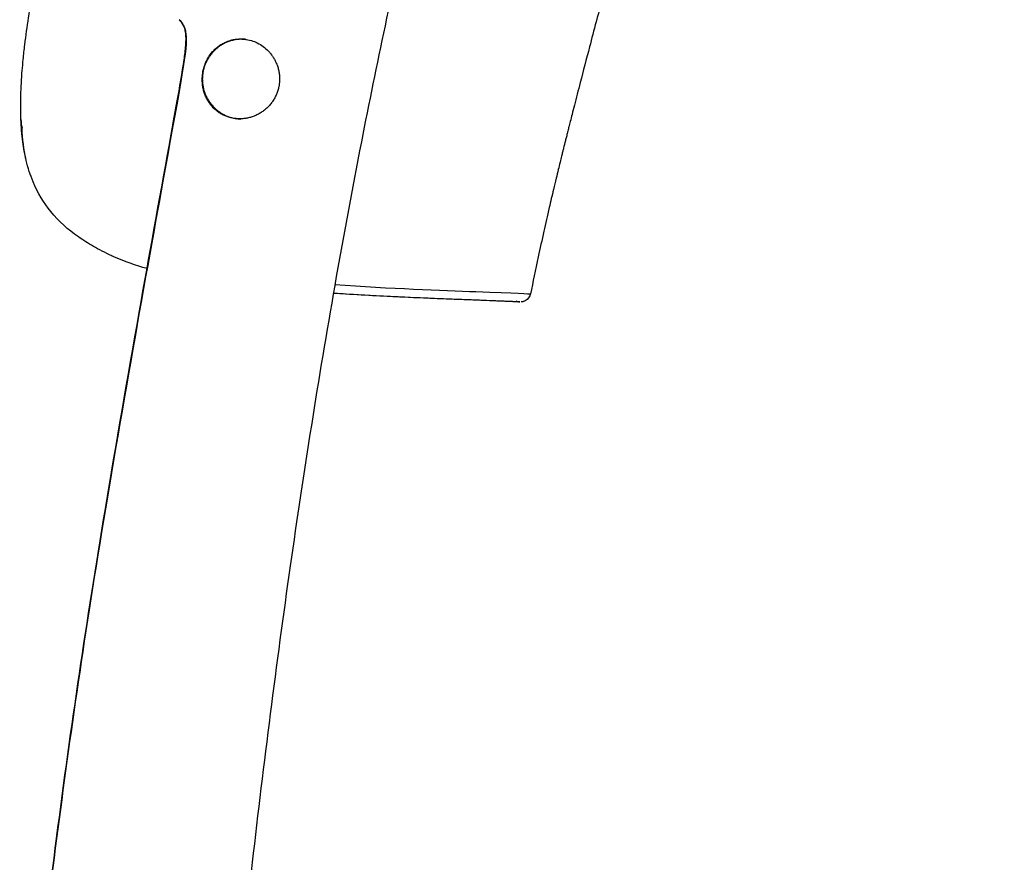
# Model space of a CAD drawing. Header units: millimetres. Extents: x -51070 to 51016057, y -411665 to 5485636.
# Tile 26 of 27: x 51015965 to 51016057, y 5484972 to 5485051. Entities that reach past the tile are written whole.
import ezdxf

# ---------------------------------------------------------------- set-up
doc = ezdxf.new("R2010")
doc.units = ezdxf.units.MM
doc.layers.add('08-01-2026-telaio-080126', color=7, linetype='Continuous', true_color=0x000000)

msp = doc.modelspace()

# ---------------------------------------------------------------- linework, layer by layer
at = {"layer": '08-01-2026-telaio-080126', "color": 7}
for points, knots in [([(51016057.241, 5485167.638), (51016056.258, 5485165.748), (51016055.228, 5485163.752), (51016053.933, 5485161.118), (51016053.436, 5485160.107), (51016052.9, 5485159.003), (51016052.309, 5485157.77), (51016051.719, 5485156.538), (51016051.073, 5485155.177), (51016050.379, 5485153.681), (51016049.511, 5485151.811), (51016048.565, 5485149.73), (51016047.578, 5485147.453), (51016046.591, 5485145.176), (51016045.562, 5485142.703), (51016044.519, 5485140.046), (51016043.684, 5485137.92), (51016042.841, 5485135.675), (51016042.005, 5485133.315), (51016041.378, 5485131.545), (51016040.755, 5485129.709), (51016040.141, 5485127.822), (51016039.526, 5485125.935), (51016038.919, 5485123.996), (51016038.32, 5485122.027), (51016037.722, 5485120.058), (51016037.132, 5485118.059), (51016036.552, 5485116.05), (51016035.973, 5485114.042), (51016035.404, 5485112.023), (51016034.846, 5485110.015), (51016034.289, 5485108.006), (51016033.743, 5485106.009), (51016033.211, 5485104.041), (51016032.678, 5485102.073), (51016032.159, 5485100.135), (51016031.655, 5485098.251), (51016031.151, 5485096.367), (51016030.662, 5485094.537), (51016030.186, 5485092.755), (51016029.71, 5485090.974), (51016029.246, 5485089.243), (51016028.792, 5485087.545), (51016028.187, 5485085.281), (51016027.597, 5485083.077), (51016027.016, 5485080.902), (51016026.434, 5485078.728), (51016025.86, 5485076.582), (51016025.285, 5485074.435), (51016024.711, 5485072.288), (51016024.136, 5485070.14), (51016023.551, 5485067.953), (51016023.112, 5485066.313), (51016022.667, 5485064.652), (51016022.221, 5485062.982), (51016021.774, 5485061.313), (51016021.326, 5485059.635), (51016020.883, 5485057.97), (51016020.513, 5485056.582), (51016020.146, 5485055.204), (51016019.786, 5485053.845), (51016019.498, 5485052.758), (51016019.214, 5485051.683), (51016018.936, 5485050.627), (51016018.727, 5485049.835), (51016018.522, 5485049.053), (51016018.321, 5485048.284), (51016018.019, 5485047.131), (51016017.726, 5485046.006), (51016017.444, 5485044.919), (51016017.35, 5485044.556), (51016017.258, 5485044.198), (51016017.166, 5485043.844), (51016017.075, 5485043.49), (51016016.985, 5485043.14), (51016016.897, 5485042.795), (51016016.823, 5485042.508), (51016016.751, 5485042.224), (51016016.679, 5485041.943), (51016016.622, 5485041.718), (51016016.565, 5485041.496), (51016016.509, 5485041.276), (51016016.468, 5485041.111), (51016016.426, 5485040.947), (51016016.385, 5485040.785), (51016016.351, 5485040.649), (51016016.317, 5485040.515), (51016016.283, 5485040.381), (51016016.256, 5485040.275), (51016016.229, 5485040.169), (51016016.203, 5485040.063), (51016016.183, 5485039.984), (51016016.163, 5485039.904), (51016016.143, 5485039.826), (51016016.127, 5485039.762), (51016016.111, 5485039.697), (51016016.095, 5485039.632), (51016016.083, 5485039.586), (51016016.071, 5485039.539), (51016016.06, 5485039.495), (51016016.054, 5485039.469), (51016016.048, 5485039.445), (51016016.041, 5485039.418), (51016016.037, 5485039.401), (51016016.032, 5485039.383), (51016016.029, 5485039.368), (51016016.026, 5485039.357), (51016016.023, 5485039.348), (51016016.018, 5485039.328), (51016016.013, 5485039.308), (51016016.006, 5485039.277), (51016015.999, 5485039.249), (51016015.987, 5485039.2), (51016015.977, 5485039.162), (51016015.966, 5485039.12), (51016015.951, 5485039.059), (51016015.935, 5485038.992), (51016015.918, 5485038.927), (51016015.899, 5485038.849), (51016015.881, 5485038.775), (51016015.862, 5485038.701), (51016015.838, 5485038.602), (51016015.813, 5485038.501), (51016015.788, 5485038.402), (51016015.758, 5485038.279), (51016015.727, 5485038.157), (51016015.697, 5485038.035), (51016015.649, 5485037.841), (51016015.602, 5485037.649), (51016015.556, 5485037.459), (51016015.497, 5485037.222), (51016015.44, 5485036.988), (51016015.384, 5485036.758), (51016015.317, 5485036.482), (51016015.252, 5485036.211), (51016015.188, 5485035.945), (51016015.102, 5485035.591), (51016015.019, 5485035.244), (51016014.939, 5485034.906), (51016014.798, 5485034.314), (51016014.665, 5485033.747), (51016014.538, 5485033.2), (51016014.357, 5485032.42), (51016014.19, 5485031.684), (51016014.033, 5485030.981), (51016013.844, 5485030.139), (51016013.671, 5485029.346), (51016013.509, 5485028.587), (51016013.245, 5485027.357), (51016013.009, 5485026.217), (51016012.781, 5485025.1)], [0.40033, 0.40033, 0.40033, 0.40033, 7.663058, 7.663058, 7.663058, 11.383824, 11.383824, 11.383824, 15.906077, 15.906077, 15.906077, 22.735353, 22.735353, 22.735353, 30.750097, 30.750097, 30.750097, 37.935719, 37.935719, 37.935719, 43.736918, 43.736918, 43.736918, 49.811449, 49.811449, 49.811449, 56.043824, 56.043824, 56.043824, 62.316177, 62.316177, 62.316177, 68.509663, 68.509663, 68.509663, 74.504844, 74.504844, 74.504844, 80.193582, 80.193582, 80.193582, 85.587464, 85.587464, 85.587464, 92.463207, 92.463207, 92.463207, 99.158089, 99.158089, 99.158089, 105.868018, 105.868018, 105.868018, 111.013654, 111.013654, 111.013654, 116.201639, 116.201639, 116.201639, 120.470045, 120.470045, 120.470045, 123.798234, 123.798234, 123.798234, 126.220335, 126.220335, 126.220335, 129.698151, 129.698151, 129.698151, 130.808421, 130.808421, 130.808421, 131.891033, 131.891033, 131.891033, 132.770709, 132.770709, 132.770709, 133.458951, 133.458951, 133.458951, 133.965711, 133.965711, 133.965711, 134.381729, 134.381729, 134.381729, 134.710149, 134.710149, 134.710149, 134.95399, 134.95399, 134.95399, 135.154797, 135.154797, 135.154797, 135.296205, 135.296205, 135.296205, 135.375396, 135.375396, 135.375396, 135.426412, 135.426412, 135.426412, 135.468261, 135.468261, 135.468261, 135.549546, 135.549546, 135.549546, 135.682739, 135.682739, 135.682739, 135.881258, 135.881258, 135.881258, 136.114193, 136.114193, 136.114193, 136.421645, 136.421645, 136.421645, 136.79991, 136.79991, 136.79991, 137.393466, 137.393466, 137.393466, 138.1146, 138.1146, 138.1146, 138.951106, 138.951106, 138.951106, 140.019764, 140.019764, 140.019764, 141.77183, 141.77183, 141.77183, 144.047704, 144.047704, 144.047704, 146.498639, 146.498639, 146.498639, 150.031813, 150.031813, 150.031813, 150.031813]), ([(51016057.241, 5485167.638), (51016056.258, 5485165.748), (51016055.228, 5485163.752), (51016053.933, 5485161.118), (51016053.436, 5485160.107), (51016052.9, 5485159.003), (51016052.309, 5485157.77), (51016051.719, 5485156.538), (51016051.073, 5485155.177), (51016050.379, 5485153.681), (51016049.511, 5485151.811), (51016048.565, 5485149.73), (51016047.578, 5485147.453), (51016046.591, 5485145.176), (51016045.562, 5485142.703), (51016044.519, 5485140.046), (51016043.684, 5485137.92), (51016042.841, 5485135.675), (51016042.005, 5485133.315), (51016041.378, 5485131.545), (51016040.755, 5485129.709), (51016040.141, 5485127.822), (51016039.526, 5485125.935), (51016038.919, 5485123.996), (51016038.32, 5485122.027), (51016037.722, 5485120.058), (51016037.132, 5485118.059), (51016036.552, 5485116.05), (51016035.973, 5485114.042), (51016035.404, 5485112.023), (51016034.846, 5485110.015), (51016034.289, 5485108.006), (51016033.743, 5485106.009), (51016033.211, 5485104.041), (51016032.678, 5485102.073), (51016032.159, 5485100.135), (51016031.655, 5485098.251), (51016031.151, 5485096.367), (51016030.662, 5485094.537), (51016030.186, 5485092.755), (51016029.71, 5485090.974), (51016029.246, 5485089.243), (51016028.792, 5485087.545), (51016028.187, 5485085.281), (51016027.597, 5485083.077), (51016027.016, 5485080.902), (51016026.434, 5485078.728), (51016025.86, 5485076.582), (51016025.285, 5485074.435), (51016024.711, 5485072.288), (51016024.136, 5485070.14), (51016023.551, 5485067.953), (51016023.112, 5485066.313), (51016022.667, 5485064.652), (51016022.221, 5485062.982), (51016021.774, 5485061.313), (51016021.326, 5485059.635), (51016020.883, 5485057.97), (51016020.513, 5485056.582), (51016020.146, 5485055.204), (51016019.786, 5485053.845), (51016019.498, 5485052.758), (51016019.214, 5485051.683), (51016018.936, 5485050.627), (51016018.727, 5485049.835), (51016018.522, 5485049.053), (51016018.321, 5485048.284), (51016018.019, 5485047.131), (51016017.726, 5485046.006), (51016017.444, 5485044.919), (51016017.35, 5485044.556), (51016017.258, 5485044.198), (51016017.166, 5485043.844), (51016017.075, 5485043.49), (51016016.985, 5485043.14), (51016016.897, 5485042.795), (51016016.823, 5485042.508), (51016016.751, 5485042.224), (51016016.679, 5485041.943), (51016016.622, 5485041.718), (51016016.565, 5485041.496), (51016016.509, 5485041.276), (51016016.468, 5485041.111), (51016016.426, 5485040.947), (51016016.385, 5485040.785), (51016016.351, 5485040.649), (51016016.317, 5485040.515), (51016016.283, 5485040.381), (51016016.256, 5485040.275), (51016016.229, 5485040.169), (51016016.203, 5485040.063), (51016016.183, 5485039.984), (51016016.163, 5485039.904), (51016016.143, 5485039.826), (51016016.127, 5485039.762), (51016016.111, 5485039.697), (51016016.095, 5485039.632), (51016016.083, 5485039.586), (51016016.071, 5485039.539), (51016016.06, 5485039.495), (51016016.054, 5485039.469), (51016016.048, 5485039.445), (51016016.041, 5485039.418), (51016016.037, 5485039.401), (51016016.032, 5485039.383), (51016016.029, 5485039.368), (51016016.026, 5485039.357), (51016016.023, 5485039.348), (51016016.018, 5485039.328), (51016016.013, 5485039.308), (51016016.006, 5485039.277), (51016015.999, 5485039.249), (51016015.987, 5485039.2), (51016015.977, 5485039.162), (51016015.966, 5485039.12), (51016015.951, 5485039.059), (51016015.935, 5485038.992), (51016015.918, 5485038.927), (51016015.899, 5485038.849), (51016015.881, 5485038.775), (51016015.862, 5485038.701), (51016015.838, 5485038.602), (51016015.813, 5485038.501), (51016015.788, 5485038.402), (51016015.758, 5485038.279), (51016015.727, 5485038.157), (51016015.697, 5485038.035), (51016015.649, 5485037.841), (51016015.602, 5485037.649), (51016015.556, 5485037.459), (51016015.497, 5485037.222), (51016015.44, 5485036.988), (51016015.384, 5485036.758), (51016015.317, 5485036.482), (51016015.252, 5485036.211), (51016015.188, 5485035.945), (51016015.102, 5485035.591), (51016015.019, 5485035.244), (51016014.939, 5485034.906), (51016014.798, 5485034.314), (51016014.665, 5485033.747), (51016014.538, 5485033.2), (51016014.357, 5485032.42), (51016014.19, 5485031.684), (51016014.033, 5485030.981), (51016013.844, 5485030.139), (51016013.671, 5485029.346), (51016013.509, 5485028.587), (51016013.245, 5485027.357), (51016013.009, 5485026.217), (51016012.781, 5485025.1)], [0.40033, 0.40033, 0.40033, 0.40033, 7.663058, 7.663058, 7.663058, 11.383824, 11.383824, 11.383824, 15.906077, 15.906077, 15.906077, 22.735353, 22.735353, 22.735353, 30.750097, 30.750097, 30.750097, 37.935719, 37.935719, 37.935719, 43.736918, 43.736918, 43.736918, 49.811449, 49.811449, 49.811449, 56.043824, 56.043824, 56.043824, 62.316177, 62.316177, 62.316177, 68.509663, 68.509663, 68.509663, 74.504844, 74.504844, 74.504844, 80.193582, 80.193582, 80.193582, 85.587464, 85.587464, 85.587464, 92.463207, 92.463207, 92.463207, 99.158089, 99.158089, 99.158089, 105.868018, 105.868018, 105.868018, 111.013654, 111.013654, 111.013654, 116.201639, 116.201639, 116.201639, 120.470045, 120.470045, 120.470045, 123.798234, 123.798234, 123.798234, 126.220335, 126.220335, 126.220335, 129.698151, 129.698151, 129.698151, 130.808421, 130.808421, 130.808421, 131.891033, 131.891033, 131.891033, 132.770709, 132.770709, 132.770709, 133.458951, 133.458951, 133.458951, 133.965711, 133.965711, 133.965711, 134.381729, 134.381729, 134.381729, 134.710149, 134.710149, 134.710149, 134.95399, 134.95399, 134.95399, 135.154797, 135.154797, 135.154797, 135.296205, 135.296205, 135.296205, 135.375396, 135.375396, 135.375396, 135.426412, 135.426412, 135.426412, 135.468261, 135.468261, 135.468261, 135.549546, 135.549546, 135.549546, 135.682739, 135.682739, 135.682739, 135.881258, 135.881258, 135.881258, 136.114193, 136.114193, 136.114193, 136.421645, 136.421645, 136.421645, 136.79991, 136.79991, 136.79991, 137.393466, 137.393466, 137.393466, 138.1146, 138.1146, 138.1146, 138.951106, 138.951106, 138.951106, 140.019764, 140.019764, 140.019764, 141.77183, 141.77183, 141.77183, 144.047704, 144.047704, 144.047704, 146.498639, 146.498639, 146.498639, 150.031813, 150.031813, 150.031813, 150.031813]), ([(51015964.961, 5485041.477), (51015964.932, 5485042.21), (51015964.931, 5485042.963), (51015964.952, 5485043.718), (51015964.973, 5485044.489), (51015965.019, 5485045.274), (51015965.081, 5485046.057), (51015965.109, 5485046.399), (51015965.14, 5485046.743), (51015965.174, 5485047.087), (51015965.22, 5485047.552), (51015965.271, 5485048.018), (51015965.327, 5485048.484), (51015965.429, 5485049.321), (51015965.546, 5485050.164), (51015965.674, 5485051.004), (51015965.945, 5485052.777), (51015966.27, 5485054.563), (51015966.625, 5485056.34), (51015967.004, 5485058.236), (51015967.423, 5485060.147), (51015967.86, 5485062.04)], [0, 0, 0, 0, 2.406976, 2.406976, 2.406976, 4.866699, 4.866699, 4.866699, 5.940576, 5.940576, 5.940576, 7.391411, 7.391411, 7.391411, 9.997133, 9.997133, 9.997133, 15.493901, 15.493901, 15.493901, 21.361755, 21.361755, 21.361755, 21.361755]), ([(51015964.961, 5485041.477), (51015964.932, 5485042.21), (51015964.931, 5485042.963), (51015964.952, 5485043.718), (51015964.973, 5485044.489), (51015965.019, 5485045.274), (51015965.081, 5485046.057), (51015965.109, 5485046.399), (51015965.14, 5485046.743), (51015965.174, 5485047.087), (51015965.22, 5485047.552), (51015965.271, 5485048.018), (51015965.327, 5485048.484), (51015965.429, 5485049.321), (51015965.546, 5485050.164), (51015965.674, 5485051.004), (51015965.945, 5485052.777), (51015966.27, 5485054.563), (51015966.625, 5485056.34), (51015967.004, 5485058.236), (51015967.423, 5485060.147), (51015967.86, 5485062.04)], [0, 0, 0, 0, 2.406976, 2.406976, 2.406976, 4.866699, 4.866699, 4.866699, 5.940576, 5.940576, 5.940576, 7.391411, 7.391411, 7.391411, 9.997133, 9.997133, 9.997133, 15.493901, 15.493901, 15.493901, 21.361755, 21.361755, 21.361755, 21.361755]), ([(51015978.861, 5485038.953), (51015979.131, 5485040.438), (51015979.39, 5485041.862), (51015979.835, 5485044.353), (51015980.114, 5485045.936), (51015980.274, 5485047.07), (51015980.335, 5485047.497), (51015980.397, 5485047.99), (51015980.447, 5485048.662), (51015980.458, 5485048.915), (51015980.45, 5485049.277), (51015980.442, 5485049.405), (51015980.416, 5485049.623), (51015980.401, 5485049.713), (51015980.367, 5485049.865), (51015980.351, 5485049.926), (51015980.332, 5485049.987)], [0, 0, 0, 0, 4.507369, 4.507369, 8.241323, 8.241323, 8.241323, 9.574092, 9.574092, 10.303228, 10.303228, 10.698343, 10.698343, 10.993292, 10.993292, 11.202242, 11.202242, 11.202242, 11.202242]), ([(51015982.424, 5485043.373), (51015982.393, 5485043.432), (51015982.333, 5485043.549), (51015982.255, 5485043.729), (51015982.186, 5485043.91), (51015982.128, 5485044.093), (51015982.08, 5485044.276), (51015982.042, 5485044.461), (51015982.012, 5485044.646), (51015981.992, 5485044.833), (51015981.97, 5485045.164), (51015981.983, 5485045.644), (51015982.101, 5485046.269), (51015982.291, 5485046.798), (51015982.513, 5485047.242), (51015982.748, 5485047.597), (51015983.016, 5485047.916), (51015983.309, 5485048.194), (51015983.633, 5485048.438), (51015983.923, 5485048.613), (51015984.194, 5485048.738), (51015984.445, 5485048.838), (51015984.641, 5485048.893), (51015984.748, 5485048.923)], [0, 0, 0, 0, 0.231765, 0.456861, 0.675681, 0.88879, 1.096805, 1.300374, 1.50019, 1.696987, 1.891535, 2.530097, 3.143501, 3.787826, 4.260161, 4.734946, 5.203335, 5.686405, 6.145238, 6.635379, 6.88121, 7.199304, 7.585712, 7.585712, 7.585712, 7.585712]), ([(51015984.748, 5485048.923), (51015984.806, 5485048.936), (51015984.918, 5485048.961), (51015985.083, 5485048.987), (51015985.238, 5485049.004), (51015985.382, 5485049.013), (51015985.516, 5485049.017), (51015985.639, 5485049.017), (51015985.751, 5485049.013), (51015985.852, 5485049.006), (51015985.916, 5485049), (51015985.946, 5485048.997)], [0, 0, 0, 0, 0.204693, 0.394783, 0.570882, 0.733447, 0.882818, 1.019254, 1.142967, 1.25414, 1.352944, 1.352944, 1.352944, 1.352944]), ([(51015985.947, 5485048.997), (51015986.159, 5485048.974), (51015986.566, 5485048.893), (51015987.16, 5485048.66), (51015987.706, 5485048.324), (51015988.121, 5485047.954), (51015988.416, 5485047.617), (51015988.615, 5485047.344), (51015988.788, 5485047.058), (51015988.881, 5485046.856), (51015988.927, 5485046.756)], [1.353882, 1.353882, 1.353882, 1.353882, 2.053237, 2.688951, 3.362083, 4.028567, 4.375675, 4.714603, 5.048866, 5.381792, 5.381792, 5.381792, 5.381792]), ([(51015988.927, 5485046.756), (51015988.951, 5485046.698), (51015988.999, 5485046.581), (51015989.06, 5485046.403), (51015989.112, 5485046.222), (51015989.154, 5485046.038), (51015989.188, 5485045.851), (51015989.229, 5485045.539), (51015989.242, 5485045.098), (51015989.181, 5485044.599), (51015989.074, 5485044.175), (51015988.946, 5485043.821), (51015988.784, 5485043.483), (51015988.587, 5485043.161), (51015988.358, 5485042.856), (51015988.179, 5485042.673), (51015988.089, 5485042.581)], [0, 0, 0, 0, 0.18943, 0.378124, 0.56662, 0.755444, 0.94511, 1.136111, 1.701917, 2.263854, 2.641407, 3.016309, 3.390983, 3.767684, 4.148499, 4.535359, 4.535359, 4.535359, 4.535359]), ([(51015983.657, 5485042.046), (51015983.604, 5485042.081), (51015983.497, 5485042.15), (51015983.346, 5485042.262), (51015983.203, 5485042.381), (51015983.068, 5485042.506), (51015982.941, 5485042.636), (51015982.822, 5485042.773), (51015982.711, 5485042.915), (51015982.607, 5485043.063), (51015982.511, 5485043.215), (51015982.453, 5485043.321), (51015982.424, 5485043.373)], [0, 0, 0, 0, 0.224066, 0.446119, 0.666277, 0.884657, 1.101378, 1.31656, 1.530325, 1.742802, 1.95412, 2.16441, 2.16441, 2.16441, 2.16441]), ([(51015985.112, 5485041.544), (51015985.082, 5485041.547), (51015984.926, 5485041.566), (51015984.65, 5485041.618), (51015984.298, 5485041.726), (51015983.964, 5485041.867), (51015983.76, 5485041.986), (51015983.657, 5485042.046)], [2.387724, 2.387724, 2.387724, 2.387724, 2.483662, 2.895892, 3.304884, 3.714598, 4.128246, 4.128246, 4.128246, 4.128246]), ([(51015987.338, 5485042.016), (51015987.284, 5485041.985), (51015987.174, 5485041.925), (51015987.006, 5485041.844), (51015986.837, 5485041.773), (51015986.665, 5485041.71), (51015986.492, 5485041.656), (51015986.316, 5485041.612), (51015986.139, 5485041.576), (51015985.96, 5485041.55), (51015985.78, 5485041.532), (51015985.597, 5485041.523), (51015985.46, 5485041.523), (51015985.384, 5485041.525), (51015985.368, 5485041.526)], [0, 0, 0, 0, 0.189693, 0.377378, 0.563547, 0.748716, 0.933426, 1.118233, 1.303705, 1.490416, 1.678937, 1.869833, 2.063633, 2.113276, 2.113276, 2.113276, 2.113276]), ([(51015988.089, 5485042.581), (51015988.044, 5485042.538), (51015987.953, 5485042.453), (51015987.809, 5485042.333), (51015987.658, 5485042.219), (51015987.502, 5485042.113), (51015987.393, 5485042.048), (51015987.338, 5485042.016)], [0, 0, 0, 0, 0.1872999, 0.3751266, 0.5638029, 0.7536797, 0.9451373, 0.9451373, 0.9451373, 0.9451373]), ([(51015965.453, 5485037.63), (51015965.321, 5485038.183), (51015965.217, 5485038.761), (51015965.137, 5485039.365), (51015965.047, 5485040.048), (51015964.99, 5485040.753), (51015964.961, 5485041.477)], [0.000153, 0.000153, 0.000153, 0.000153, 2.097216, 2.097216, 2.097216, 4.465526, 4.465526, 4.465526, 4.465526]), ([(51015965.453, 5485037.63), (51015965.321, 5485038.183), (51015965.217, 5485038.761), (51015965.137, 5485039.365), (51015965.047, 5485040.048), (51015964.99, 5485040.753), (51015964.961, 5485041.477)], [0.000153, 0.000153, 0.000153, 0.000153, 2.097216, 2.097216, 2.097216, 4.465526, 4.465526, 4.465526, 4.465526]), ([(51015972.883, 5485004.916), (51015973.906, 5485011.079), (51015974.975, 5485017.223), (51015976.06, 5485023.35), (51015977.007, 5485028.7), (51015977.944, 5485033.9), (51015978.861, 5485038.953)], [0, 0, 0, 0, 18.707706, 18.707706, 18.707706, 34.562001, 34.562001, 34.562001, 34.562001]), ([(51015972.883, 5485004.916), (51015973.906, 5485011.079), (51015974.975, 5485017.223), (51015976.06, 5485023.35), (51015977.007, 5485028.7), (51015977.944, 5485033.9), (51015978.861, 5485038.953)], [0, 0, 0, 0, 18.707706, 18.707706, 18.707706, 34.562001, 34.562001, 34.562001, 34.562001]), ([(51015973.485, 5485028.668), (51015972.889, 5485028.949), (51015972.269, 5485029.268), (51015971.27, 5485029.838), (51015970.795, 5485030.136), (51015970.347, 5485030.451), (51015969.401, 5485031.116), (51015968.521, 5485031.89), (51015967.761, 5485032.822), (51015967.107, 5485033.624), (51015966.543, 5485034.542), (51015966.096, 5485035.621), (51015965.837, 5485036.247), (51015965.623, 5485036.914), (51015965.453, 5485037.629)], [0.331517, 0.331517, 0.331517, 0.331517, 3.076381, 3.076381, 5.728989, 5.728989, 5.728989, 11.206005, 11.206005, 11.206005, 15.886948, 15.886948, 15.886948, 18.599272, 18.599272, 18.599272, 18.599272]), ([(51015973.485, 5485028.668), (51015972.889, 5485028.949), (51015972.269, 5485029.268), (51015971.27, 5485029.838), (51015970.795, 5485030.136), (51015970.347, 5485030.451), (51015969.401, 5485031.116), (51015968.521, 5485031.89), (51015967.761, 5485032.822), (51015967.107, 5485033.624), (51015966.543, 5485034.542), (51015966.096, 5485035.621), (51015965.837, 5485036.247), (51015965.623, 5485036.914), (51015965.453, 5485037.629)], [0.331517, 0.331517, 0.331517, 0.331517, 3.076381, 3.076381, 5.728989, 5.728989, 5.728989, 11.206005, 11.206005, 11.206005, 15.886948, 15.886948, 15.886948, 18.599272, 18.599272, 18.599272, 18.599272]), ([(51015976.804, 5485027.47), (51015975.745, 5485027.766), (51015974.692, 5485028.122), (51015973.682, 5485028.578), (51015973.641, 5485028.597), (51015973.6, 5485028.616), (51015973.56, 5485028.635), (51015973.538, 5485028.644), (51015973.517, 5485028.654), (51015973.496, 5485028.664)], [34.193133, 34.193133, 34.193133, 34.193133, 41.716338, 41.716338, 41.716338, 42.020884, 42.020884, 42.020884, 42.179994, 42.179994, 42.179994, 42.179994]), ([(51015976.804, 5485027.47), (51015975.745, 5485027.766), (51015974.692, 5485028.122), (51015973.682, 5485028.578), (51015973.641, 5485028.597), (51015973.6, 5485028.616), (51015973.56, 5485028.635), (51015973.538, 5485028.644), (51015973.517, 5485028.654), (51015973.496, 5485028.664)], [34.193133, 34.193133, 34.193133, 34.193133, 41.716338, 41.716338, 41.716338, 42.020884, 42.020884, 42.020884, 42.179994, 42.179994, 42.179994, 42.179994]), ([(51015994.422, 5485025.966), (51015999.634, 5485025.607), (51016004.493, 5485025.43), (51016011.409, 5485025.165), (51016012.781, 5485025.101), (51016012.78, 5485025.1)], [9.098219, 9.098219, 9.098219, 9.098219, 58.209795, 58.209795, 116.419581, 116.419581, 116.419581, 116.419581]), ([(51016011.782, 5485024.337), (51016011.73, 5485024.34), (51016011.401, 5485024.354), (51016010.695, 5485024.384), (51016010.303, 5485024.4), (51016009.795, 5485024.421), (51016009.16, 5485024.446), (51016008.526, 5485024.472), (51016007.764, 5485024.502), (51016006.865, 5485024.536), (51016005.966, 5485024.571), (51016004.928, 5485024.61), (51016003.773, 5485024.657), (51016002.618, 5485024.704), (51016001.345, 5485024.759), (51015999.972, 5485024.825), (51015998.234, 5485024.909), (51015996.334, 5485025.012), (51015994.279, 5485025.148)], [0.548987, 0.548987, 0.548987, 0.548987, 26.722692, 26.722692, 26.722692, 41.297761, 41.297761, 41.297761, 55.872449, 55.872449, 55.872449, 70.447247, 70.447247, 70.447247, 85.02393, 85.02393, 85.02393, 103.476065, 103.476065, 103.476065, 103.476065]), ([(51016011.782, 5485024.337), (51016011.73, 5485024.34), (51016011.401, 5485024.354), (51016010.695, 5485024.384), (51016010.303, 5485024.4), (51016009.795, 5485024.421), (51016009.16, 5485024.446), (51016008.526, 5485024.472), (51016007.764, 5485024.502), (51016006.865, 5485024.536), (51016005.966, 5485024.571), (51016004.928, 5485024.61), (51016003.773, 5485024.657), (51016002.618, 5485024.704), (51016001.345, 5485024.759), (51015999.972, 5485024.825), (51015998.234, 5485024.909), (51015996.334, 5485025.012), (51015994.279, 5485025.148)], [0.548987, 0.548987, 0.548987, 0.548987, 26.722692, 26.722692, 26.722692, 41.297761, 41.297761, 41.297761, 55.872449, 55.872449, 55.872449, 70.447247, 70.447247, 70.447247, 85.02393, 85.02393, 85.02393, 103.476065, 103.476065, 103.476065, 103.476065]), ([(51016011.443, 5485024.421), (51016011.533, 5485024.38), (51016011.636, 5485024.35), (51016011.748, 5485024.339), (51016011.756, 5485024.338), (51016011.768, 5485024.337), (51016011.776, 5485024.336), (51016011.781, 5485024.336), (51016011.786, 5485024.336), (51016011.791, 5485024.335), (51016011.783, 5485024.336), (51016011.776, 5485024.336), (51016011.769, 5485024.336), (51016011.757, 5485024.337), (51016011.744, 5485024.337), (51016011.732, 5485024.338), (51016011.714, 5485024.339), (51016011.697, 5485024.339), (51016011.679, 5485024.34), (51016011.656, 5485024.341), (51016011.633, 5485024.342), (51016011.61, 5485024.343), (51016011.582, 5485024.345), (51016011.553, 5485024.346), (51016011.525, 5485024.347), (51016011.491, 5485024.349), (51016011.456, 5485024.35), (51016011.422, 5485024.351), (51016011.382, 5485024.353), (51016011.342, 5485024.355), (51016011.302, 5485024.357), (51016011.257, 5485024.359), (51016011.211, 5485024.361), (51016011.165, 5485024.363), (51016011.113, 5485024.365), (51016011.061, 5485024.367), (51016011.009, 5485024.369), (51016010.951, 5485024.372), (51016010.892, 5485024.374), (51016010.834, 5485024.376), (51016010.769, 5485024.379), (51016010.705, 5485024.382), (51016010.64, 5485024.385), (51016009.826, 5485024.418), (51016008.543, 5485024.47), (51016006.7, 5485024.541), (51016006.698, 5485024.541), (51016006.696, 5485024.541), (51016006.694, 5485024.541), (51016004.888, 5485024.611), (51016002.559, 5485024.697), (51015999.846, 5485024.83), (51015998.489, 5485024.896), (51015997.034, 5485024.974), (51015995.486, 5485025.069), (51015995.09, 5485025.094), (51015994.687, 5485025.119), (51015994.279, 5485025.146)], [0, 0, 0, 0, 0.31901, 0.31901, 0.31901, 0.347219, 0.347219, 0.347219, 1.347219, 1.347219, 1.347219, 2.347219, 2.347219, 2.347219, 3.347219, 3.347219, 3.347219, 4.347219, 4.347219, 4.347219, 5.347219, 5.347219, 5.347219, 6.347219, 6.347219, 6.347219, 7.347219, 7.347219, 7.347219, 8.347219, 8.347219, 8.347219, 9.347219, 9.347219, 9.347219, 10.347219, 10.347219, 10.347219, 11.347219, 11.347219, 11.347219, 12.347219, 12.347219, 12.347219, 41.633087, 41.633087, 41.633087, 41.663822, 41.663822, 41.663822, 70.337896, 70.337896, 70.337896, 84.671555, 84.671555, 84.671555, 88.340246, 88.340246, 88.340246, 88.340246]), ([(51016011.443, 5485024.421), (51016011.533, 5485024.38), (51016011.636, 5485024.35), (51016011.748, 5485024.339), (51016011.756, 5485024.338), (51016011.768, 5485024.337), (51016011.776, 5485024.336), (51016011.781, 5485024.336), (51016011.786, 5485024.336), (51016011.791, 5485024.335), (51016011.783, 5485024.336), (51016011.776, 5485024.336), (51016011.769, 5485024.336), (51016011.757, 5485024.337), (51016011.744, 5485024.337), (51016011.732, 5485024.338), (51016011.714, 5485024.339), (51016011.697, 5485024.339), (51016011.679, 5485024.34), (51016011.656, 5485024.341), (51016011.633, 5485024.342), (51016011.61, 5485024.343), (51016011.582, 5485024.345), (51016011.553, 5485024.346), (51016011.525, 5485024.347), (51016011.491, 5485024.349), (51016011.456, 5485024.35), (51016011.422, 5485024.351), (51016011.382, 5485024.353), (51016011.342, 5485024.355), (51016011.302, 5485024.357), (51016011.257, 5485024.359), (51016011.211, 5485024.361), (51016011.165, 5485024.363), (51016011.113, 5485024.365), (51016011.061, 5485024.367), (51016011.009, 5485024.369), (51016010.951, 5485024.372), (51016010.892, 5485024.374), (51016010.834, 5485024.376), (51016010.769, 5485024.379), (51016010.705, 5485024.382), (51016010.64, 5485024.385), (51016009.826, 5485024.418), (51016008.543, 5485024.47), (51016006.7, 5485024.541), (51016006.698, 5485024.541), (51016006.696, 5485024.541), (51016006.694, 5485024.541), (51016004.888, 5485024.611), (51016002.559, 5485024.697), (51015999.846, 5485024.83), (51015998.489, 5485024.896), (51015997.034, 5485024.974), (51015995.486, 5485025.069), (51015995.09, 5485025.094), (51015994.687, 5485025.119), (51015994.279, 5485025.146)], [0, 0, 0, 0, 0.31901, 0.31901, 0.31901, 0.347219, 0.347219, 0.347219, 1.347219, 1.347219, 1.347219, 2.347219, 2.347219, 2.347219, 3.347219, 3.347219, 3.347219, 4.347219, 4.347219, 4.347219, 5.347219, 5.347219, 5.347219, 6.347219, 6.347219, 6.347219, 7.347219, 7.347219, 7.347219, 8.347219, 8.347219, 8.347219, 9.347219, 9.347219, 9.347219, 10.347219, 10.347219, 10.347219, 11.347219, 11.347219, 11.347219, 12.347219, 12.347219, 12.347219, 41.633087, 41.633087, 41.633087, 41.663822, 41.663822, 41.663822, 70.337896, 70.337896, 70.337896, 84.671555, 84.671555, 84.671555, 88.340246, 88.340246, 88.340246, 88.340246]), ([(51016012.136, 5485024.382), (51016012.136, 5485024.381), (51016012.135, 5485024.381), (51016012.135, 5485024.381), (51016012.11, 5485024.375), (51016012.086, 5485024.368), (51016012.062, 5485024.362), (51016012.037, 5485024.357), (51016012.012, 5485024.352), (51016011.987, 5485024.348), (51016011.963, 5485024.345), (51016011.938, 5485024.342), (51016011.913, 5485024.339)], [2.872855, 2.872855, 2.872855, 2.872855, 2.897148, 2.897148, 2.897148, 3.897148, 3.897148, 3.897148, 4.897148, 4.897148, 4.897148, 5.897148, 5.897148, 5.897148, 5.897148]), ([(51016012.136, 5485024.382), (51016012.136, 5485024.381), (51016012.135, 5485024.381), (51016012.135, 5485024.381), (51016012.11, 5485024.375), (51016012.086, 5485024.368), (51016012.062, 5485024.362), (51016012.037, 5485024.357), (51016012.012, 5485024.352), (51016011.987, 5485024.348), (51016011.963, 5485024.345), (51016011.938, 5485024.342), (51016011.913, 5485024.339)], [2.872855, 2.872855, 2.872855, 2.872855, 2.897148, 2.897148, 2.897148, 3.897148, 3.897148, 3.897148, 4.897148, 4.897148, 4.897148, 5.897148, 5.897148, 5.897148, 5.897148]), ([(51016012.277, 5485024.439), (51016012.276, 5485024.438), (51016012.231, 5485024.415), (51016012.184, 5485024.396), (51016012.136, 5485024.382)], [-0.9354892, -0.9354892, -0.9354892, -0.9354892, -0.9332438, -0.7793006, -0.7793006, -0.7793006, -0.7793006]), ([(51016012.277, 5485024.439), (51016012.276, 5485024.438), (51016012.231, 5485024.415), (51016012.184, 5485024.396), (51016012.136, 5485024.382)], [-0.9354892, -0.9354892, -0.9354892, -0.9354892, -0.9332438, -0.7793006, -0.7793006, -0.7793006, -0.7793006])]:
    msp.add_open_spline(points, degree=3, knots=knots, dxfattribs=at)
for points, degree in [([(51016004.342, 5485072.88), (51016002.482, 5485065.376), (51016000.733, 5485057.809), (51015999.126, 5485050.249)], 3), ([(51015980.332, 5485049.987), (51015980.208, 5485050.38), (51015980.007, 5485050.643), (51015979.804, 5485050.828)], 3), ([(51015979.809, 5485050.823), (51015980.054, 5485050.599), (51015980.246, 5485050.315), (51015980.359, 5485049.943)], 3), ([(51015999.126, 5485050.249), (51015998.354, 5485046.62), (51015997.616, 5485042.995), (51015996.908, 5485039.375)], 3), ([(51015980.359, 5485049.943), (51015980.691, 5485048.846), (51015980.334, 5485046.976), (51015978.874, 5485038.947)], 3), ([(51015985.947, 5485048.999), (51015986.039, 5485048.988), (51015986.131, 5485048.978)], 2), ([(51015964.961, 5485041.477), (51015964.973, 5485041.189), (51015965.008, 5485040.922), (51015965.07, 5485040.68)], 3), ([(51015964.961, 5485041.477), (51015964.973, 5485041.189), (51015965.008, 5485040.922), (51015965.07, 5485040.68)], 3), ([(51015985.31, 5485041.523), (51015985.211, 5485041.534), (51015985.112, 5485041.545)], 2), ([(51015985.368, 5485041.526), (51015985.282, 5485041.529), (51015985.197, 5485041.535), (51015985.112, 5485041.544)], 3), ([(51015965.424, 5485037.754), (51015965.228, 5485038.62), (51015965.114, 5485039.592), (51015965.07, 5485040.68)], 3), ([(51015965.424, 5485037.754), (51015965.228, 5485038.62), (51015965.114, 5485039.592), (51015965.07, 5485040.68)], 3), ([(51015996.908, 5485039.375), (51015996.03, 5485034.882), (51015995.198, 5485030.384), (51015994.406, 5485025.875)], 3), ([(51015978.874, 5485038.947), (51015977.415, 5485030.918), (51015974.853, 5485016.73), (51015972.89, 5485004.918)], 3), ([(51015973.495, 5485028.664), (51015973.491, 5485028.667), (51015973.487, 5485028.669), (51015973.482, 5485028.671)], 3), ([(51015973.495, 5485028.664), (51015973.491, 5485028.667), (51015973.487, 5485028.669), (51015973.482, 5485028.671)], 3), ([(51015994.406, 5485025.875), (51015992.875, 5485017.156), (51015991.487, 5485008.344), (51015990.234, 5484999.581)], 3), ([(51016011.782, 5485024.337), (51016011.656, 5485024.343), (51016011.538, 5485024.372), (51016011.443, 5485024.421)], 3), ([(51016011.782, 5485024.337), (51016011.656, 5485024.343), (51016011.538, 5485024.372), (51016011.443, 5485024.421)], 3), ([(51016012.78, 5485025.1), (51016012.737, 5485024.827), (51016012.517, 5485024.561), (51016012.277, 5485024.439)], 3), ([(51016012.78, 5485025.1), (51016012.737, 5485024.827), (51016012.517, 5485024.561), (51016012.277, 5485024.439)], 3), ([(51015968.304, 5484974), (51015969.705, 5484984.766), (51015971.098, 5484994.157), (51015972.883, 5485004.916)], 3), ([(51015968.304, 5484974), (51015969.705, 5484984.766), (51015971.098, 5484994.157), (51015972.883, 5485004.916)], 3), ([(51015972.89, 5485004.918), (51015970.928, 5484993.106), (51015969.565, 5484983.671), (51015968.306, 5484974.002)], 3), ([(51015972.89, 5485004.918), (51015970.928, 5484993.106), (51015969.565, 5484983.671), (51015968.306, 5484974.002)], 3), ([(51015990.234, 5484999.581), (51015988.912, 5484990.332), (51015987.727, 5484981.035), (51015986.665, 5484971.753)], 3), ([(51015990.234, 5484999.581), (51015988.912, 5484990.332), (51015987.727, 5484981.035), (51015986.665, 5484971.753)], 3), ([(51015968.306, 5484974.002), (51015967.046, 5484964.332), (51015965.89, 5484954.428), (51015964.844, 5484944.322)], 3), ([(51015968.306, 5484974.002), (51015967.046, 5484964.332), (51015965.89, 5484954.428), (51015964.844, 5484944.322)], 3), ([(51015964.844, 5484944.322), (51015965.868, 5484954.218), (51015967.02, 5484964.134), (51015968.304, 5484974)], 3), ([(51015964.844, 5484944.322), (51015965.868, 5484954.218), (51015967.02, 5484964.134), (51015968.304, 5484974)], 3), ([(51015986.665, 5484971.753), (51015985.554, 5484962.034), (51015984.57, 5484952.275), (51015983.702, 5484942.532)], 3), ([(51015986.665, 5484971.753), (51015985.554, 5484962.034), (51015984.57, 5484952.275), (51015983.702, 5484942.532)], 3)]:
    msp.add_open_spline(points, degree=degree, dxfattribs=at)
msp.add_rational_spline([(51015986.01, 5485048.99), (51015982.402, 5485049.268), (51015982.005, 5485045.66), (51015981.604, 5485042.019), (51015985.223, 5485041.534)], [0.986951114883, 0.713783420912, 1, 0.711937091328, 0.990498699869], degree=2, knots=[-11.910413, -11.910413, -11.910413, -6.154203, -6.154203, -0.360861, -0.360861, -0.360861], dxfattribs=at)
msp.add_rational_spline([(51015985.31, 5485041.523), (51015985.44, 5485041.509), (51015985.572, 5485041.504)], [1, 0.999381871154, 1], degree=2, dxfattribs=at)

doc.saveas('drawing.dxf')
